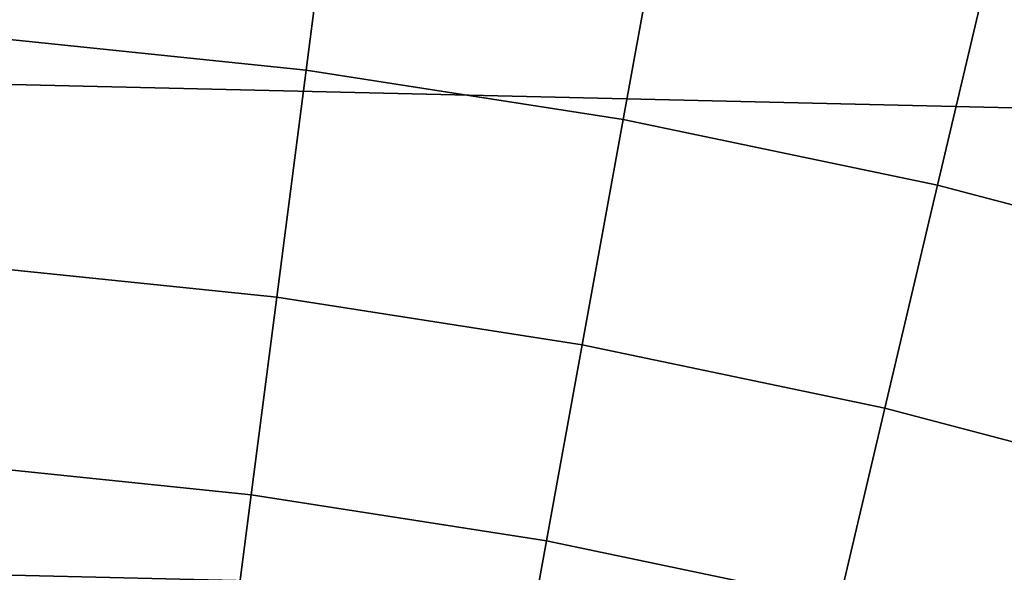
# Model space of a CAD drawing. Header units: metres. Extents: x -28 to 70, y -212 to 27.
# Tile 132 of 220: x 1.17 to 3.43, y 12.98 to 14.25. Entities that reach past the tile are written whole.
import ezdxf

# ---------------------------------------------------------------- set-up
doc = ezdxf.new("R2010")
doc.units = ezdxf.units.M
doc.layers.add('solid_10_261_012_XXX', color=7, linetype='CONTINUOUS')

msp = doc.modelspace()

# ---------------------------------------------------------------- linework, layer by layer
at = {"layer": 'solid_10_261_012_XXX'}
for points in [[(-22.547155, 15.744069, -5), (23.260418, 14.669795, -5), (23.922382, 13.563541, -5), (-23.260418, 14.669795, -5)], [(1.905266, 14.715887, 166.490601), (1.145185, 14.794456, 166.490601), (1.099606, 14.205636, 168.036514), (1.829437, 14.130195, 168.036514)], [(2.660296, 14.598295, 166.490601), (1.905266, 14.715887, 166.490601), (1.829437, 14.130195, 168.036514), (2.554416, 14.017282, 168.036514)], [(-23.260418, 14.669795, -5), (23.922382, 13.563541, -5), (24.531904, 12.427213, -5), (-23.922382, 13.563541, -5)], [(3.40827, 14.44199, 166.490601), (2.660296, 14.598295, 166.490601), (2.554416, 14.017282, 168.036514), (3.272621, 13.867198, 168.036514)], [(4.147207, 14.247388, 166.490601), (3.40827, 14.44199, 166.490601), (3.272621, 13.867198, 168.036514), (3.982148, 13.680341, 168.036514)], [(1.829437, 14.130195, 168.036514), (1.099606, 14.205636, 168.036514), (1.059197, 13.683596, 169.606369), (1.762207, 13.610927, 169.606369)], [(2.554416, 14.017282, 168.036514), (1.829437, 14.130195, 168.036514), (1.762207, 13.610927, 169.606369), (2.460544, 13.502163, 169.606369)], [(3.272621, 13.867198, 168.036514), (2.554416, 14.017282, 168.036514), (2.460544, 13.502163, 169.606369), (3.152356, 13.357594, 169.606369)], [(3.982148, 13.680341, 168.036514), (3.272621, 13.867198, 168.036514), (3.152356, 13.357594, 169.606369), (3.835809, 13.177605, 169.606369)], [(1.762207, 13.610927, 169.606369), (1.059197, 13.683596, 169.606369), (1.024031, 13.2293, 171.197281), (1.703701, 13.159042, 171.197281)], [(2.460544, 13.502163, 169.606369), (1.762207, 13.610927, 169.606369), (1.703701, 13.159042, 171.197281), (2.378854, 13.05389, 171.197281)], [(-23.922382, 13.563541, -5), (24.531904, 12.427213, -5), (25.087387, 11.263793, -5), (-24.531904, 12.427213, -5)], [(3.152356, 13.357594, 169.606369), (2.460544, 13.502163, 169.606369), (2.378854, 13.05389, 171.197281), (3.047698, 12.914122, 171.197281)], [(3.835809, 13.177605, 169.606369), (3.152356, 13.357594, 169.606369), (3.047698, 12.914122, 171.197281), (3.708459, 12.740108, 171.197281)], [(1.703701, 13.159042, 171.197281), (1.024031, 13.2293, 171.197281), (0.994175, 12.843586, 172.806305), (1.654028, 12.775378, 172.806305)], [(2.378854, 13.05389, 171.197281), (1.703701, 13.159042, 171.197281), (1.654028, 12.775378, 172.806305), (2.309496, 12.673292, 172.806305)], [(3.047698, 12.914122, 171.197281), (2.378854, 13.05389, 171.197281), (2.309496, 12.673292, 172.806305), (2.958839, 12.537598, 172.806305)]]:
    msp.add_3dface(points, dxfattribs=at)

doc.saveas('drawing.dxf')
